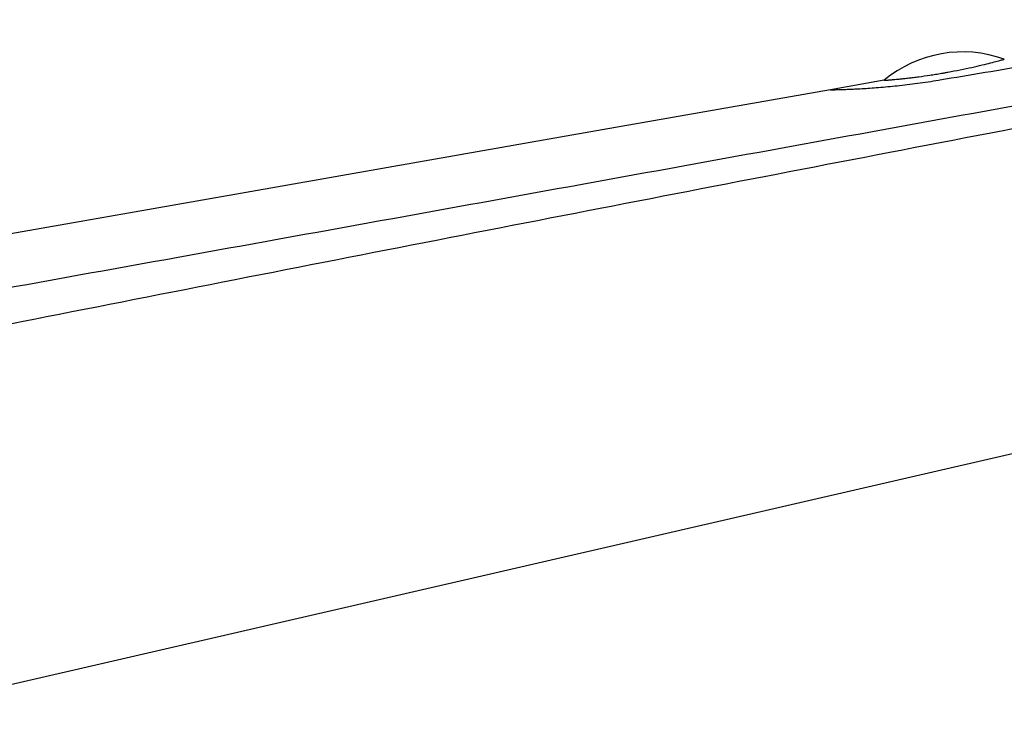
# Model space of a CAD drawing. Header units: millimetres. Extents: x 1 to 611, y -14 to 521.
# Tile 36 of 39: x 480 to 544, y 430 to 477. Entities that reach past the tile are written whole.
import ezdxf

# ---------------------------------------------------------------- set-up
doc = ezdxf.new("R2010")
doc.units = ezdxf.units.MM
doc.header["$LTSCALE"] = 23.1
doc.layers.get('0').update_dxf_attribs({"linetype": 'CONTINUOUS'})

msp = doc.modelspace()

# ---------------------------------------------------------------- linework, layer by layer
at = {"color": 7, "linetype": 'CONTINUOUS'}
for p, q in [((536.142, 472.742), (532.635, 472.125)), ((517.751, 469.506), (494.145, 465.351)), ((494.145, 465.351), (460.543, 459.438)), ((565.363, 453.174), (466.595, 430.37))]:
    msp.add_line(p, q, dxfattribs=at)
at = {"color": 9, "linetype": 'CONTINUOUS'}
msp.add_line((539.697, 472.757), (539.774, 472.77), dxfattribs=at)
at = {"color": 7, "linetype": 'CONTINUOUS'}
msp.add_lwpolyline([(532.635, 472.124), (525.314, 470.836), (517.751, 469.506)], dxfattribs=at)
msp.add_arc((541.264, 466.597), 8, 70.14353, 129.81665, dxfattribs=at)
for points, knots in [([(539.774, 472.77), (540.757, 472.934), (542.725, 473.263), (545.676, 473.756), (548.627, 474.25), (551.579, 474.741), (554.53, 475.231), (557.482, 475.722), (560.434, 476.212), (562.402, 476.538), (563.386, 476.7)], [0, 0, 0, 0, 0.125, 0.25, 0.375, 0.5, 0.625, 0.75, 0.875, 1, 1, 1, 1]), ([(539.888, 473.2), (539.957, 473.212), (540.095, 473.236), (540.37, 473.285), (540.84, 473.373), (541.479, 473.502), (542.187, 473.66), (542.796, 473.807), (543.285, 473.932), (543.643, 474.027), (543.86, 474.087), (543.957, 474.114), (543.982, 474.121)], [0, 0, 0, 0, 0.050046, 0.100088, 0.199527, 0.391432, 0.566518, 0.717463, 0.83904, 0.927846, 0.98185, 1, 1, 1, 1]), ([(536.142, 472.742), (536.142, 472.741), (536.142, 472.742), (536.143, 472.742), (536.144, 472.742), (536.146, 472.742), (536.148, 472.742), (536.153, 472.742), (536.159, 472.743), (536.168, 472.744), (536.18, 472.744), (536.193, 472.745), (536.209, 472.747), (536.227, 472.748), (536.254, 472.75), (536.294, 472.753), (536.348, 472.757), (536.409, 472.762), (536.479, 472.768), (536.557, 472.775), (536.643, 472.782), (536.773, 472.794), (536.953, 472.81), (537.192, 472.834), (537.458, 472.862), (537.751, 472.894), (538.066, 472.932), (538.527, 472.991), (539.008, 473.059), (539.44, 473.126), (539.695, 473.168), (539.824, 473.189), (539.888, 473.2)], [0, 0, 0, 0, 0.000069, 0.000276, 0.000622, 0.001106, 0.001728, 0.002488, 0.004422, 0.006909, 0.009946, 0.013535, 0.017673, 0.02236, 0.027594, 0.039701, 0.05398, 0.070417, 0.088996, 0.109693, 0.132487, 0.157349, 0.213147, 0.276781, 0.347865, 0.42592, 0.510361, 0.600492, 0.794456, 0.896331, 0.948017, 1, 1, 1, 1])]:
    msp.add_open_spline(points, degree=3, knots=knots, dxfattribs=at)
at = {"color": 9, "linetype": 'CONTINUOUS'}
for points, knots in [([(566.682, 475.098), (549.118, 471.882), (522.767, 467.08), (487.623, 460.729), (470.048, 457.571), (461.259, 455.996)], [0, 0, 0, 0, 0.499988, 0.749991, 1, 1, 1, 1]), ([(566.929, 473.841), (558.16, 472.178), (540.627, 468.829), (514.338, 463.745), (488.06, 458.598), (470.55, 455.128), (461.797, 453.382)], [0, 0, 0, 0, 0.249997, 0.499996, 0.749997, 1, 1, 1, 1]), ([(532.635, 472.124), (532.635, 472.124), (532.637, 472.124), (532.638, 472.124), (532.641, 472.124), (532.646, 472.124), (532.656, 472.125), (532.671, 472.125), (532.69, 472.125), (532.714, 472.126), (532.741, 472.126), (532.786, 472.127), (532.853, 472.128), (532.946, 472.13), (533.055, 472.133), (533.18, 472.136), (533.32, 472.14), (533.538, 472.147), (533.846, 472.158), (534.257, 472.177), (534.719, 472.201), (535.229, 472.234), (535.991, 472.29), (537.025, 472.386), (538.335, 472.544), (539.237, 472.68), (539.697, 472.757)], [0, 0, 0, 0, 0.000072, 0.000296, 0.000672, 0.001199, 0.002705, 0.004812, 0.007519, 0.010821, 0.014718, 0.019206, 0.029946, 0.043015, 0.058377, 0.075992, 0.095814, 0.117792, 0.167995, 0.226112, 0.291595, 0.363846, 0.442221, 0.614558, 0.802659, 1, 1, 1, 1])]:
    msp.add_open_spline(points, degree=3, knots=knots, dxfattribs=at)

doc.saveas('drawing.dxf')
